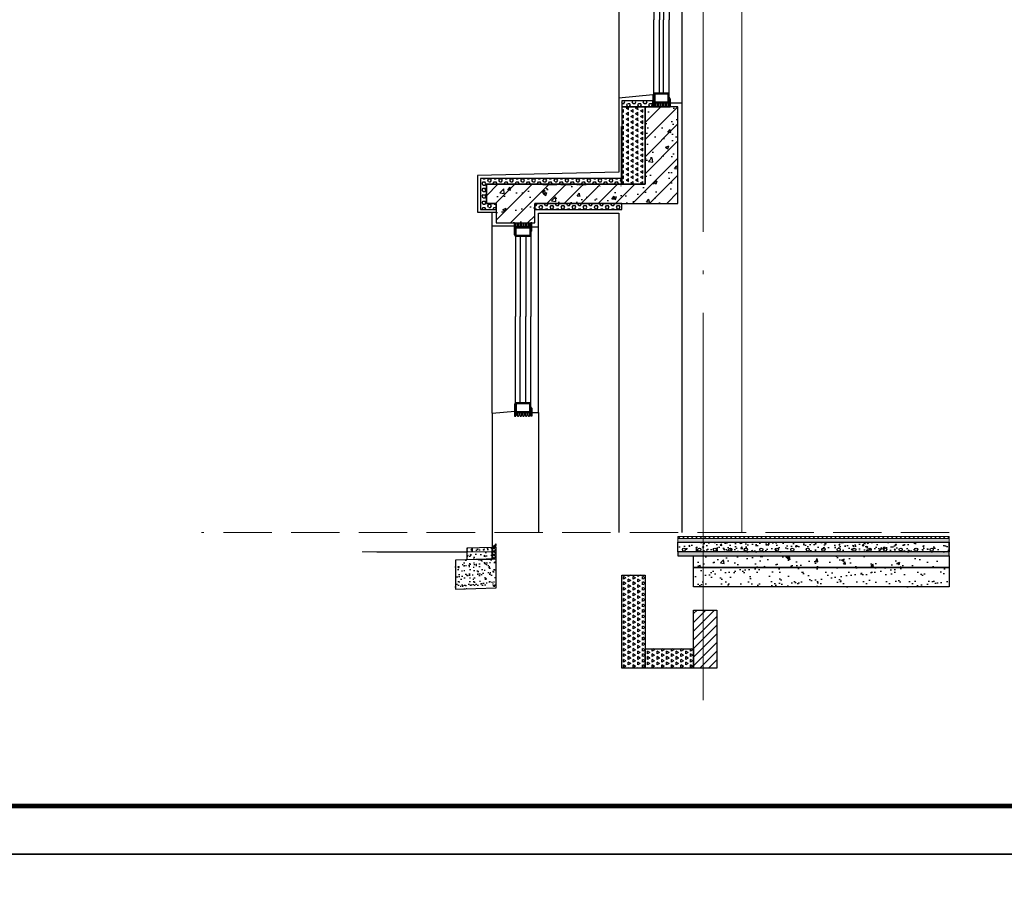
# Model space of a CAD drawing. Extents: x 447288 to 563800, y -194684 to 241749.
# Tile 14 of 91: x 467896 to 472982, y -179952 to -175522. Entities that reach past the tile are written whole.
import ezdxf

# ---------------------------------------------------------------- set-up
doc = ezdxf.new("R2010")
doc.units = 0
doc.header["$LTSCALE"] = 1000
for name, pattern in [('35$0$DASH', [0.35, 0.25, -0.1]), ('AX-D-ZZ$0$AX-08-D-ZZ-20$0$AX-00-11~17、23~24-D$0$Ax-00-D（2015.09.30yiqian)$0$DASH', [0.35, 0.25, -0.1]), ('DASH', [0.35, 0.25, -0.1]), ('DOTE', [2.4200000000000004, 2, -0.2, 0.02, -0.2])]:
    doc.linetypes.add(name, pattern=pattern)
doc.layers.get('0').update_dxf_attribs({"lineweight": 20})
for name, color, linetype in [('35$0$A-detl-FINISH', 1, 'Continuous'), ('35$0$A-detl-XH', 8, 'Continuous'), ('35$0$PUB_HATCH', 8, 'Continuous'), ('35$0$保温层', 2, 'Continuous'), ('8$0$PUB_HATCH', 8, 'Continuous'), ('A-ELEV-THIN', 7, 'Continuous'), ('A-ELEV-WIN1', 135, 'Continuous'), ('A-OVER', 7, 'Continuous'), ('A-WATER-LAYER', 7, 'Continuous'), ('COLUMN', 9, 'Continuous'), ('fill', 252, 'Continuous'), ('PUB_HATCH', 8, 'Continuous'), ('PUB_TITLE', 4, 'Continuous'), ('SURFACE', 6, 'Continuous')]:
    doc.layers.add(name, color=color, linetype=linetype)
doc.layers.add('A-ASIS', color=115, linetype='DASH', lineweight=0, plot=False)
doc.layers.add('DOTE', color=10, linetype='DOTE', lineweight=9)
doc.layers.add('防水', color=124, linetype='Continuous', lineweight=0)
pattern_1 = [(150, (-425816.6119343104, -215509.8476359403), (-24.74667295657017, -14.28749487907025), [14.2875, -14.2875]), (210, (-425816.6119343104, -215509.8476359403), (-2.9565701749e-06, -28.57499487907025), [14.2875, -14.2875]), (90, (-425828.9852843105, -215516.9913859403), (-24.74667, 14.2875), [14.2875, -14.2875])]
pattern_2 = [(45, (0, 0), (-44.19417382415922, 44.19417382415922), []), (50, (0, 0), (179.3150456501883, -15.68803374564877), [18.75, -206.25]), (355, (0, 0), (-34.68783340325, 188.0480334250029), [15, -165]), (100.4514, (14.94292, -1.307334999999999), (144.6273454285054, 172.3598855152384), [15.9350475, -175.285528]), (46.1842, (0, 50), (266.8102621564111, -41.37975358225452), [28.125, -309.375]), (96.6356, (22.23418625, 46.55167324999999), (233.6656763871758, 243.5294677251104), [23.902572, -262.92825]), (351.1842000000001, (0, 50), (233.6654862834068, 243.5296502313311), [22.5, -247.5]), (21, (25, 37.5), (149.2267630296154, -100.6547226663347), [18.75, -206.25]), (326, (25, 37.5), (60.82883298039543, 181.2875112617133), [15, -165]), (71.4514, (37.43555825, 29.1120985), (210.0556571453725, 80.6326241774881), [15.9350475, -175.285528]), (37.5, (0, 0), (3.039963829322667, 83.22346345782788), [0, -163, 0, -167.5, 0, -165.625]), (7.499999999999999, (0, 0), (65.76738436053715, 98.60292797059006), [0, -95.5, 0, -159.25, 0, -63.125]), (327.5, (-55.75, 0), (133.4556090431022, -5.638717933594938), [0, -62.5, 0, -195, 0, -258.75]), (317.5, (-80.75000000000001, 0), (145.7965423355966, 25.02624558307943), [0, -81.25, 0, -129.5, 0, -183.75])]

# ---------------------------------------------------------------- blocks, each defined once
blk = doc.blocks.new('*U187')
at = {"layer": '35$0$A-detl-XH', "linetype": 'Continuous'}
h = blk.add_hatch(dxfattribs=at)
h.set_pattern_fill('混凝土', color=256, scale=10, style=0)
h.set_pattern_definition([(50, (-50333.92332323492, -34543.10917597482), (71.72601826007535, -6.27521349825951), [7.5, -82.5]), (355, (-50333.92332323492, -34543.10917597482), (-13.8751333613, 75.21921337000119), [6, -66]), (100.4514, (-50327.94615523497, -34543.63210997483), (57.85093817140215, 68.94395420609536), [6.374019, -70.1142112]), (46.18420000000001, (-50333.92332323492, -34523.10917597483), (106.7241048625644, -16.5519014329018), [11.2499999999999, -123.7499999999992]), (96.6356, (-50325.02964873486, -34524.48850667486), (93.46627055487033, 97.41178709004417), [9.561028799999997, -105.1713]), (351.1842000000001, (-50333.92332323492, -34523.10917597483), (93.46619451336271, 97.41186009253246), [9, -99]), (21, (-50323.92332323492, -34528.10917597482), (59.69070521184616, -40.26188906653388), [7.5, -82.5]), (326, (-50323.92332323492, -34528.10917597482), (24.33153319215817, 72.5150045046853), [6, -66]), (71.4514, (-50318.94909993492, -34531.46433657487), (84.02226285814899, 32.25304967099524), [6.374019, -70.1142112]), (37.5, (-50333.92332323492, -34543.10917597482), (1.215985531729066, 33.28938538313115), [0, -65.19999999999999, 0, -67, 0, -66.25]), (7.499999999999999, (-50333.92332323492, -34543.10917597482), (26.30695374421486, 39.44117118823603), [0, -38.2, 0, -63.7, 0, -25.25]), (327.5, (-50356.22332323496, -34543.10917597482), (53.3822436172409, -2.255487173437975), [0, -25, 0, -78, 0, -103.5]), (317.5, (-50366.22332323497, -34543.10917597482), (58.31861693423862, 10.01049823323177), [0, -32.5, 0, -51.79999999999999, 0, -73.5])])
h.paths.add_polyline_path([(-487.7886558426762, 99.9924670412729), (913.6182601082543, 99.99234911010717), (913.6182600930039, 49.99988189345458), (-487.7886558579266, 49.99999982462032)])
at = {"layer": '35$0$PUB_HATCH'}
h = blk.add_hatch(dxfattribs=at)
h.set_pattern_fill('ANSI31', color=256, scale=10, style=0)
h.set_pattern_definition([(45, (91.64921089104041, 0.0049129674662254), (-11.22532015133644, 11.22532015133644), [])])
h.paths.add_polyline_path([(-487.7886558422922, 129.9923491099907), (913.6182601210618, 129.9923491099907), (913.6182601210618, 119.9923491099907), (-487.7886558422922, 119.9923491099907)])
at = {"layer": '8$0$PUB_HATCH'}
h = blk.add_hatch(dxfattribs=at)
h.set_pattern_fill('HONEY', color=252, scale=5)
h.set_pattern_definition([(0, (913.6182600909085, 0), (11.90625, 6.874074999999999), [7.9375, -15.875]), (120, (913.6182600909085, 0), (-11.90624857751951, 6.874077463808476), [7.937499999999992, -15.87499999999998]), (60, (913.6182600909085, 0), (1.4224804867e-06, 13.74815246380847), [-15.875, 7.9375])])
h.paths.add_polyline_path([(913.6182600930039, 49.99988206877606), (-487.7886558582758, 50), (-487.7886558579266, 30), (913.618260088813, 29.99988206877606)])
at = {"layer": 'PUB_HATCH', "linetype": 'Continuous'}
h = blk.add_hatch(dxfattribs=at)
h.set_pattern_fill('AR-SAND', color=256, scale=10, style=0)
h.set_pattern_definition([(37.5, (-50333.92332321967, -34533.11670893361), (-0.8000156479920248, 24.47066186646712), [0, -19.304, 0, -21.59, 0, -20.6375]), (7.499999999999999, (-50333.92332321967, -34533.11670893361), (22.47616415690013, 35.84125502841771), [0, -10.414, 0, -17.399, 0, -6.667499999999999]), (327.5, (-50349.54432321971, -34533.11670893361), (39.5496185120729, 0.071859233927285), [0, -6.349999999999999, 0, -22.86, 0, -29.845]), (317.5, (-50349.54432321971, -34533.11670893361), (38.17782262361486, 11.14646616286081), [0, -3.174999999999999, 0, -14.986, 0, -17.145])])
h.paths.add_polyline_path([(913.6182599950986, 99.99234910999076), (913.6182601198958, 119.9923491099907), (-487.7886558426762, 119.9924670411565), (-487.7886557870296, 99.9924670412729)])
blk.add_lwpolyline([(-487.7886558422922, 129.9923491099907), (913.6182601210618, 129.9923491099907), (913.6182601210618, 119.9923491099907), (-487.7886558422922, 119.9923491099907)], close=True)
at = {"linetype": 'Continuous'}
blk.add_lwpolyline([(913.6182599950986, 99.99234910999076), (913.6182601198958, 119.9923491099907), (-487.7886558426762, 119.9924670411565), (-487.7886557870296, 99.9924670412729)], close=True, dxfattribs=at)
at = {"layer": '35$0$A-detl-FINISH', "linetype": 'Continuous'}
blk.add_line((-462.7886555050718, 99.9924670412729), (913.6182601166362, 99.99234910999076), dxfattribs=at)
for centre in [(-457.3738583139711, 62.0011796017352), (-377.3738583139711, 62.0011796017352), (-297.3738583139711, 62.0011796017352), (-217.3738583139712, 62.0011796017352), (-137.3738583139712, 62.0011796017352), (-57.37385831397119, 62.0011796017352), (22.6261416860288, 62.0011796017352), (102.6261416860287, 62.0011796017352), (182.6261416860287, 62.0011796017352), (262.6261416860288, 62.0011796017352), (342.6261416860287, 62.0011796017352), (422.6261416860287, 62.0011796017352), (502.6261416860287, 62.0011796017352), (582.6261416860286, 62.0011796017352), (662.6261416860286, 62.0011796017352), (742.6261416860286, 62.0011796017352), (822.6261416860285, 62.0011796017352)]:
    blk.add_circle(centre, 8, dxfattribs=at)
at = {"layer": '35$0$保温层'}
blk.add_lwpolyline([(913.6182600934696, 51.99988206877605), (913.6182599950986, 99.99234910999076)], dxfattribs=at)
at = {"layer": 'A-ELEV-THIN'}
blk.add_lwpolyline([(-487.7886558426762, 99.9924670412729), (913.6182601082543, 99.99234911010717), (913.6182600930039, 49.99988189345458), (-487.7886558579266, 49.99999982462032)], close=True, dxfattribs=at)
at = {"layer": 'SURFACE', "color": 2}
blk.add_lwpolyline([(913.6182600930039, 49.99988206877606), (-487.7886558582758, 50), (-487.7886558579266, 30), (913.618260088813, 29.99988206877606)], close=True, dxfattribs=at)
at = {"layer": '防水', "linetype": '35$0$DASH', "ltscale": 0.15, "const_width": 0.8}
blk.add_lwpolyline([(-487.7886558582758, 49.99999999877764), (913.618260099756, 49.99988189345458)], dxfattribs=at)
blk = doc.blocks.new('A$C5B8A4F07')
at = {"layer": 'A-OVER'}
for p, q in [((3.500000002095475, -3.000000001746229), (3.500000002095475, -17.0000000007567)), ((10.50000000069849, -17.0000000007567), (10.50000000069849, -3.000000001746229)), ((17.50000000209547, -3.000000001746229), (17.50000000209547, -17.0000000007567)), ((24.50000000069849, -17.0000000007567), (24.50000000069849, -3.000000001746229)), ((31.50000000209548, -3.000000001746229), (31.50000000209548, -17.0000000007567)), ((38.50000000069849, -17.0000000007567), (38.50000000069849, -3.000000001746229)), ((45.50000000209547, -3.000000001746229), (45.50000000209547, -17.0000000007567)), ((52.50000000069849, -17.0000000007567), (52.50000000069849, -3.000000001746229)), ((59.50000000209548, -3.000000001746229), (59.50000000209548, -17.0000000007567)), ((66.50000000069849, -17.0000000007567), (66.50000000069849, -3.000000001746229)), ((73.50000000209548, -3.000000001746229), (73.50000000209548, -17.0000000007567))]:
    blk.add_line(p, q, dxfattribs=at)
for centre, major_axis, ratio, start_param, end_param in [((77.00000000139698, -3.000000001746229), (-3.499999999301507, 3.464245e-10), 0.8571428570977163, 3.682692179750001, 6.28318530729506), ((3.0267984e-09, -17.0000000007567), (-3.499999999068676, 5.55234e-11), 0.8571428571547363, 1.570796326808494, 3.1415926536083), ((7.000000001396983, -3.000000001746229), (-3.499999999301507, 3.464245e-10), 0.8571428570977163, 3.141592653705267, 6.28318530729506), ((14, -17.0000000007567), (3.499999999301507, 3.671023e-10), 0.8571428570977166, 3.141592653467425, 4.712388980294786), ((14.0000000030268, -17.0000000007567), (-3.499999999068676, 5.55234e-11), 0.8571428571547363, 1.570796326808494, 3.1415926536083), ((21.00000000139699, -3.000000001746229), (-3.499999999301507, 3.464245e-10), 0.8571428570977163, 3.141592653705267, 6.28318530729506), ((28, -17.0000000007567), (3.499999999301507, 3.671023e-10), 0.8571428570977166, 3.141592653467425, 4.712388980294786), ((28.0000000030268, -17.0000000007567), (-3.499999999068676, 5.55234e-11), 0.8571428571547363, 1.570796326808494, 3.1415926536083), ((35.00000000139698, -3.000000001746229), (-3.499999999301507, 3.464245e-10), 0.8571428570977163, 3.141592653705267, 6.28318530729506), ((42, -17.0000000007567), (3.499999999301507, 3.671023e-10), 0.8571428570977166, 3.141592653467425, 4.712388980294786), ((42.00000000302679, -17.0000000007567), (-3.499999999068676, 5.55234e-11), 0.8571428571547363, 1.570796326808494, 3.1415926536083), ((49.00000000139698, -3.000000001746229), (-3.499999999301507, 3.464245e-10), 0.8571428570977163, 3.141592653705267, 6.28318530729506), ((56, -17.0000000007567), (3.499999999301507, 3.671023e-10), 0.8571428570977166, 3.141592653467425, 4.712388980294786), ((56.0000000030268, -17.0000000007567), (-3.499999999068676, 5.55234e-11), 0.8571428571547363, 1.570796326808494, 3.1415926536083), ((63.00000000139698, -3.000000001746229), (-3.499999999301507, 3.464245e-10), 0.8571428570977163, 3.141592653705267, 6.28318530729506), ((70, -17.0000000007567), (3.499999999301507, 3.671023e-10), 0.8571428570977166, 3.141592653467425, 4.712388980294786), ((70.0000000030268, -17.0000000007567), (-3.499999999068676, 5.55234e-11), 0.8571428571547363, 1.570796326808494, 3.1415926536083)]:
    blk.add_ellipse(centre, major_axis=major_axis, ratio=ratio, start_param=start_param, end_param=end_param, dxfattribs=at)
blk = doc.blocks.new('A$C768061CF')
at = {"layer": '防水'}
h = blk.add_hatch(color=256, dxfattribs=at)
edge = h.paths.add_edge_path()
edge.add_line((5, 1.55705493e-08), (5, 70.00000001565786))
edge.add_arc((-4.692196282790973, 70.38075277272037), 9.699672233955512, 298.93047216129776, 357.75032269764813, ccw=False)
edge.add_line((0, 61.89152810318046), (0, 1.55705493e-08))
edge.add_line((0, 1.55705493e-08), (5, 1.55705493e-08))
h = blk.add_hatch(color=256, dxfattribs=at)
edge = h.paths.add_edge_path()
edge.add_line((85, 1.55705493e-08), (85, 49.44352616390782))
edge.add_arc((94.69219628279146, 49.82427892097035), 9.699672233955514, 182.2496773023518, 241.0695278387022)
edge.add_line((90, 41.33505425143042), (90, 1.55705493e-08))
edge.add_line((90, 1.55705493e-08), (85, 1.55705493e-08))
at = {"layer": 'A-ELEV-WIN1'}
for points in [[(5, 20.00000000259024), (85, 20.00000000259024), (85, 70.00000000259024), (5, 70.00000000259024)], [(5, 20.00000000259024), (85, 20.00000000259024), (85, 70.00000000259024), (5, 70.00000000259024)], [(10, 25.00000000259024), (80, 25.00000000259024), (80, 65.00000000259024), (10, 65.00000000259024)]]:
    blk.add_lwpolyline(points, close=True, dxfattribs=at)
at = {"layer": 'A-OVER'}
for points in [[(5, 1.55705493e-08), (5, 70.00000001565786, -0.262437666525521), (0, 61.89152810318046), (0, 1.55705493e-08)], [(85, 1.55705493e-08), (85, 49.44352616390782, 0.262437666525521), (90, 41.33505425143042), (90, 1.55705493e-08)]]:
    blk.add_lwpolyline(points, format="xyb", close=True, dxfattribs=at)
at = {"layer": 'PUB_HATCH'}
blk.add_line((85, 20.00000001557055), (85, 1.55705493e-08), dxfattribs=at)
at = {"layer": 'A-OVER'}
blk.add_blockref('A$C5B8A4F07', (4.999999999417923, 19.99999999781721), dxfattribs=at)
blk = doc.blocks.new('*U190')
blk.add_lwpolyline([(-45.00000000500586, 0), (45.00000000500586, 0)])
at = {"layer": 'A-ELEV-WIN1'}
for p, q in [((-39.99999999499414, 70.0000000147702), (-40.00000001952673, 449.9999813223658)), ((-9.999999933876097, 70.00000001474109), (-9.999999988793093, 449.9999813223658)), ((10.0000000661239, 70.00000001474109), (10.00000001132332, 449.9999813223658)), ((40.00000000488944, 70.0000000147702), (39.99999998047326, 449.9999813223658))]:
    blk.add_line(p, q, dxfattribs=at)
at = {"layer": 'A-OVER'}
blk.add_blockref('A$C768061CF', (-44.99999999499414, 1.2179953e-08), dxfattribs=at)
blk = doc.blocks.new('*U191')
blk.add_lwpolyline([(-45.00000000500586, 0), (45.00000000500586, 0)])
at = {"layer": 'A-ELEV-WIN1'}
for p, q in [((-39.99999999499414, 70.0000000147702), (-40.00000001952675, 450.0000000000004)), ((-9.999999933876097, 70.00000001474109), (-9.999999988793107, 450.0000000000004)), ((10.0000000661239, 70.00000001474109), (10.00000001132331, 450.0000000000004)), ((40.00000000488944, 70.0000000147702), (39.99999998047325, 450.0000000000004))]:
    blk.add_line(p, q, dxfattribs=at)
at = {"layer": 'A-OVER'}
blk.add_blockref('A$C768061CF', (-44.99999999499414, 1.2179953e-08), dxfattribs=at)
blk = doc.blocks.new('*U116')
at = {"layer": 'A-ELEV-WIN1'}
for p, q in [((5.000089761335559, 2075.560255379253), (5.000089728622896, 1661.323703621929)), ((30.00008444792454, 2075.56025562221), (30.00008438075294, 1661.323703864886)), ((60.0000849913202, 2075.560255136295), (60.0000849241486, 1661.323703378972)), ((85.00008976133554, 2075.560255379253), (85.0000897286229, 1661.323703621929))]:
    blk.add_line(p, q, dxfattribs=at)
at = {"layer": 'A-OVER', "xscale": -1, "rotation": 180}
blk.add_blockref('A$C768061CF', (8.9761335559e-05, 2145.560255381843), dxfattribs=at)
blk = doc.blocks.new('*U193')
at = {"layer": 'A-ELEV-WIN1'}
for p, q in [((5.000089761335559, 2075.560255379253), (5.000089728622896, 1629.79678446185)), ((30.00008444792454, 2075.56025562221), (30.00008438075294, 1629.796784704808)), ((60.0000849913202, 2075.560255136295), (60.0000849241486, 1629.796784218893)), ((85.00008976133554, 2075.560255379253), (85.0000897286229, 1629.79678446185))]:
    blk.add_line(p, q, dxfattribs=at)
at = {"layer": 'A-OVER', "xscale": -1, "rotation": 180}
blk.add_blockref('A$C768061CF', (8.9761335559e-05, 2145.560255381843), dxfattribs=at)
blk = doc.blocks.new('*U192')
at = {"layer": 'fill'}
h = blk.add_hatch(dxfattribs=at)
h.set_pattern_fill('TRIANG', color=256, scale=10, angle=90, style=0)
h.set_pattern_definition([(150, (0, 3558.207296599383), (-24.74667295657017, -14.28749487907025), [14.2875, -14.2875]), (210, (0, 3558.207296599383), (-2.9565701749e-06, -28.57499487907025), [14.2875, -14.2875]), (90, (-12.37335, 3551.063546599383), (-24.74667, 14.2875), [14.2875, -14.2875])])
h.paths.add_polyline_path([(-20, 2029.10339723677), (100, 2029.10339723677), (100, 1629.103899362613), (-20, 1629.103899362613)])
at = {"layer": 'SURFACE'}
blk.add_lwpolyline([(-20, 2029.10339723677), (100, 2029.10339723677), (100, 1629.103899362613), (-20, 1629.103899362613)], close=True, dxfattribs=at)
blk = doc.blocks.new('*U248')
at = {"layer": 'PUB_HATCH'}
h = blk.add_hatch(dxfattribs=at)
h.set_pattern_fill('HEX', color=256, scale=10, style=0)
h.set_pattern_definition([(0, (-753516.2738965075, 93999.30719945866), (0, 16.49778), [9.525, -19.05]), (120, (-753516.2738965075, 93999.30719945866), (-14.28749658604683, -8.248889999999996), [9.524999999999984, -19.04999999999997]), (60, (-753506.7488965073, 93999.30719945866), (-14.28749658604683, 8.248890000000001), [9.525, -19.05])])
h.paths.add_polyline_path([(-30.00000275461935, 30.00000275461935), (-30.00000275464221, 6.18456e-11), (0, 0), (129.9999886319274, -5.82077e-11), (129.9999886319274, 30.00000275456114)])
at = {"layer": 'SURFACE'}
blk.add_lwpolyline([(-30.00000275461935, 30.00000275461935), (-30.00000275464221, 6.18456e-11), (-2.28653e-11, 6.18456e-11), (0, 0), (129.9999886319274, -5.82077e-11), (129.9999886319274, 30.00000275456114)], close=True, dxfattribs=at)
blk = doc.blocks.new('*U197')
at = {"layer": 'PUB_HATCH'}
h = blk.add_hatch(dxfattribs=at)
h.set_pattern_fill('HEX', color=256, scale=10, style=0)
h.set_pattern_definition([(0, (-753226.2707769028, 93999.30719945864), (0, 16.49778), [9.525, -19.05]), (120, (-753226.2707769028, 93999.30719945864), (-14.28749658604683, -8.248889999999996), [9.524999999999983, -19.04999999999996]), (60, (-753216.7457769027, 93999.30719945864), (-14.28749658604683, 8.248890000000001), [9.525, -19.05])])
h.paths.add_polyline_path([(-30.00000275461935, 30.00000275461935), (-30.00000275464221, 2.28653e-11), (0, 0), (420.003108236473, -5.82077e-11), (420.003108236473, 30.00000275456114)])
at = {"layer": 'SURFACE'}
blk.add_lwpolyline([(-30.00000275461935, 30.00000275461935), (-30.00000275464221, 2.28653e-11), (-2.28653e-11, 2.28653e-11), (0, 0), (420.003108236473, -5.82077e-11), (420.003108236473, 30.00000275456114)], close=True, dxfattribs=at)

msp = doc.modelspace()

# ---------------------------------------------------------------- hatches: boundary and pattern name
at = {"layer": 'fill'}
h = msp.add_hatch(dxfattribs=at)
h.set_pattern_fill('TRIANG', color=256, scale=10, angle=90, style=0)
h.set_pattern_definition(pattern_1)
h.paths.add_polyline_path([(471006.6551018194, -178391.56526377), (471126.6551018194, -178391.56526377), (471126.6551017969, -178871.564380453), (471006.6551017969, -178871.564380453)])
h = msp.add_hatch(dxfattribs=at)
h.set_pattern_fill('TRIANG', color=256, scale=10, angle=90, style=0)
h.set_pattern_definition(pattern_1)
h.paths.add_polyline_path([(471126.6551018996, -178771.564380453), (471376.6582120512, -178771.5643804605), (471376.6582120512, -178871.5643804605), (471126.6551018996, -178871.564380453)])
at = {"layer": 'PUB_HATCH'}
h = msp.add_hatch(dxfattribs=at)
h.set_pattern_fill('钢筋混凝土', color=256, scale=25, style=0)
h.set_pattern_definition(pattern_2)
h.paths.add_polyline_path([(471126.6488840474, -176371.5652634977), (471296.6520066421, -176371.5652634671), (471296.652006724, -175971.5657656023), (471126.6488839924, -175971.5657656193)])
h = msp.add_hatch(dxfattribs=at)
h.set_pattern_fill('HEX', color=256, scale=9.989999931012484, angle=360, style=0)
h.set_pattern_definition([(360, (-123418.3213750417, -1037193.521488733), (4e-15, 16.48128210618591), [9.515474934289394, -19.03094986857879]), (119.9999999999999, (-123418.3213750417, -1037193.521488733), (-14.2732089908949, -8.24064105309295), [9.515474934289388, -19.03094986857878]), (59.99999999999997, (-123408.8059001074, -1037193.521488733), (-14.2732089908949, 8.240641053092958), [9.515474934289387, -19.03094986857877])])
h.paths.add_polyline_path([(470306.6520073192, -176471.4652634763), (470306.6520073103, -176371.5652634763), (471006.6488839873, -176371.565263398), (471006.6488839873, -176341.595263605), (470276.6820075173, -176341.5952636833), (470276.6820075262, -176501.4352632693), (470356.6019907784, -176501.4352616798), (470356.6019907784, -176471.4652618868)])
h = msp.add_hatch(dxfattribs=at)
h.set_pattern_fill('钢筋混凝土', color=256, scale=25, style=0)
h.set_pattern_definition(pattern_2)
h.paths.add_polyline_path([(471296.6488840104, -176471.5652634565), (471296.6488839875, -176371.5652634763), (470306.6520035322, -176371.5652634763), (470306.6520035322, -176471.5652634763), (470356.6520035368, -176471.5652634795), (470356.6520035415, -176571.5652634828), (470556.6520035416, -176571.5652634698), (470556.6520035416, -176471.5652634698), (471126.6488839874, -176471.5652634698), (471126.6488840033, -176471.5652634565)])
h = msp.add_hatch(dxfattribs=at)
h.set_pattern_fill('混凝土', color=256, scale=10)
h.set_pattern_definition([(50, (-194024.5731912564, -419377.1938542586), (71.72601826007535, -6.27521349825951), [7.5, -82.5]), (355, (-194024.5731912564, -419377.1938542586), (-13.8751333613, 75.21921337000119), [6, -66]), (100.4514, (-194018.5960232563, -419377.7167882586), (57.85093817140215, 68.94395420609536), [6.37401899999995, -70.1142111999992]), (46.18420000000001, (-194024.5731912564, -419357.1938542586), (106.7241048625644, -16.5519014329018), [11.24999999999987, -123.7499999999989]), (96.6356, (-194015.6795167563, -419358.5731849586), (93.46627055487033, 97.41178709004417), [9.561028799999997, -105.1713]), (351.1842000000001, (-194024.5731912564, -419357.1938542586), (93.46619451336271, 97.41186009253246), [9, -99]), (21, (-194014.5731912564, -419362.1938542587), (59.69070521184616, -40.26188906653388), [7.5, -82.5]), (326, (-194014.5731912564, -419362.1938542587), (24.33153319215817, 72.5150045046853), [6, -66]), (71.4514, (-194009.5989679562, -419365.5490148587), (84.02226285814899, 32.25304967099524), [6.374019, -70.1142112]), (37.5, (-194024.5731912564, -419377.1938542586), (1.215985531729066, 33.28938538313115), [0, -65.19999999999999, 0, -67, 0, -66.25]), (7.499999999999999, (-194024.5731912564, -419377.1938542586), (26.30695374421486, 39.44117118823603), [0, -38.2, 0, -63.7, 0, -25.25]), (327.5, (-194046.8731912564, -419377.1938542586), (53.3822436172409, -2.255487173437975), [0, -25, 0, -78, 0, -103.5]), (317.5, (-194056.8731912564, -419377.1938542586), (58.31861693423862, 10.01049823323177), [0, -32.5, 0, -51.79999999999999, 0, -73.5])])
h.paths.add_polyline_path([(470206.6519129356, -178251.2644950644), (470206.6519129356, -178311.3124758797), (470336.7983212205, -178308.1514194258), (470336.7983242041, -178248.1034384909)])
h = msp.add_hatch(dxfattribs=at)
h.set_pattern_fill('ANSI37', color=256, scale=3)
h.set_pattern_definition([(45, (-194694.57300917, -419367.9903864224), (-3.367596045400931, 3.367596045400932), []), (135, (-194694.57300917, -419367.9903864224), (-3.367596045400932, -3.367596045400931), [])])
edge = h.paths.add_edge_path()
edge.add_line((470336.8020694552, -178248.1363722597), (470356.5102942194, -178247.3677514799))
edge.add_line((470356.5102942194, -178247.3677514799), (470356.6522694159, -178228.8610195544))
edge.add_arc((470302.3183752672, -178192.7655019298), 65.23080902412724, 301.91369314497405, 326.4028059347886, ccw=False)
h = msp.add_hatch(dxfattribs=at)
h.set_pattern_fill('ANSI37', color=256, scale=8)
h.set_pattern_definition([(45, (466582.3607737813, -179840.4900853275), (-8.980256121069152, 8.980256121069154), []), (135, (466582.3607737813, -179840.4900853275), (-8.980256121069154, -8.980256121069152), [])])
h.paths.add_polyline_path([(470336.7945652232, -178308.2045031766), (470356.6521307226, -178307.4102005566), (470356.6521770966, -178247.3622180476), (470336.8020802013, -178248.0503547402)])
h = msp.add_hatch(dxfattribs=at)
h.set_pattern_fill('砂灰土', color=256, scale=10)
h.set_pattern_definition([(37.5, (-194024.5731912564, -419377.1938542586), (-1.259867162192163, 38.53647538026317), [0, -30.4, 0, -34, 0, -32.5]), (7.499999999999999, (-194024.5731912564, -419377.1938542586), (35.39553410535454, 56.4429213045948), [0, -16.4, 0, -27.4, 0, -10.5]), (327.5, (-194049.1731912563, -419377.1938542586), (62.2828372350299, 0.1131810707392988), [0, -10, 0, -36, 0, -47]), (317.5, (-194049.1731912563, -419377.1938542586), (60.12253209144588, 17.55351129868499), [0, -5, 0, -23.6, 0, -27])])
h.paths.add_polyline_path([(470146.6519129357, -178313.7124758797), (470146.6519129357, -178463.8324279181), (470356.6520010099, -178457.5301577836), (470356.6520036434, -178307.4102056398)])
h = msp.add_hatch(dxfattribs=at)
h.set_pattern_fill('混凝土', color=256, scale=20)
h.set_pattern_definition([(50, (-232872.3479942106, 278684.435564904), (143.4520365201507, -12.55042699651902), [15, -165]), (355, (-232872.3479942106, 278684.435564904), (-27.7502667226, 150.4384267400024), [12, -132]), (100.4514, (-232860.3936582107, 278683.389696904), (115.7018763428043, 137.8879084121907), [12.748038, -140.2284224]), (46.18420000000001, (-232872.3479942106, 278724.435564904), (213.4482097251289, -33.10380286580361), [22.49999999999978, -247.4999999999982]), (96.6356, (-232854.5606452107, 278721.676903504), (186.9325411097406, 194.8235741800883), [19.1220576, -210.3426]), (351.1842000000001, (-232872.3479942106, 278724.435564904), (186.9323890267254, 194.8237201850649), [18, -198]), (21, (-232852.3479942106, 278714.435564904), (119.3814104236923, -80.52377813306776), [15, -165]), (326, (-232852.3479942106, 278714.435564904), (48.66306638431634, 145.0300090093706), [12, -132]), (71.4514, (-232842.3995476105, 278707.725243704), (168.0445257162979, 64.50609934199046), [12.748038, -140.2284224]), (37.5, (-232872.3479942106, 278684.435564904), (2.431971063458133, 66.5787707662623), [0, -130.4, 0, -134, 0, -132.5]), (7.499999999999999, (-232872.3479942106, 278684.435564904), (52.61390748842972, 78.88234237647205), [0, -76.39999999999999, 0, -127.4, 0, -50.5]), (327.5, (-232916.9479942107, 278684.435564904), (106.7644872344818, -4.510974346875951), [0, -50, 0, -156, 0, -207]), (317.5, (-232936.9479942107, 278684.435564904), (116.6372338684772, 20.02099646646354), [0, -65, 0, -103.6, 0, -147])])
h.paths.add_polyline_path([(471376.6551140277, -178291.5644295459), (472698.0589195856, -178291.564433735), (472698.0589194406, -178351.5644337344), (471376.6551138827, -178351.5644295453)])
h = msp.add_hatch(dxfattribs=at)
h.set_pattern_fill('AR-SAND', color=256, scale=30)
h.set_pattern_definition([(37.5, (-2974791.347242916, -2191206.636411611), (-2.400046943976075, 73.41198559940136), [0, -57.91199999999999, 0, -64.77000000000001, 0, -61.91250000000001]), (7.499999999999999, (-2974791.347242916, -2191206.636411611), (67.42849247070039, 107.5237650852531), [0, -31.242, 0, -52.197, 0, -20.0025]), (327.5, (-2974838.210242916, -2191206.636411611), (118.6488555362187, 0.215577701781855), [0, -19.05, 0, -68.58, 0, -89.53500000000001]), (317.5, (-2974838.210242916, -2191206.636411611), (114.5334678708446, 33.43939848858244), [0, -9.525, 0, -44.958, 0, -51.43499999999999])])
h.paths.add_polyline_path([(471376.6551138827, -178351.5644295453), (472698.0589194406, -178351.5644337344), (472698.0589194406, -178451.5644316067), (471376.6551138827, -178451.5644274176)])
h = msp.add_hatch(dxfattribs=at)
h.set_pattern_fill('ANSI31', color=256, scale=19.99999999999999)
h.set_pattern_definition([(44.99999999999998, (-59298.47757311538, -247500.6022231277), (-22.45064030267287, 22.45064030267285), [])])
h.paths.add_polyline_path([(471376.6582120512, -178871.5643804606), (471496.6582120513, -178871.5643804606), (471496.6582120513, -178571.5643804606), (471376.6582120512, -178571.5643804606)])

# ---------------------------------------------------------------- linework, layer by layer
at = {"color": 0}
msp.add_line((471626.6519977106, -178171.5644896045), (471626.6519755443, -174511.5657556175), dxfattribs=at)
msp.add_line((470356.6520035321, -178271.5652626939), (469665.0286895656, -178271.5652634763))
at = {"layer": 'A-ASIS'}
msp.add_lwpolyline([(472698.0589195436, -178171.5644384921), (468835.6642130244, -178171.5644902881)], dxfattribs=at)
at = {"layer": 'A-ELEV-THIN'}
msp.add_line((469740.7886012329, -178271.564490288), (470206.6519148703, -178271.5644902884), dxfattribs=at)
msp.add_line((469740.7886012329, -178271.564490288), (470206.6519148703, -178271.5644902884), dxfattribs=at)
for points in [[(470206.6519129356, -178251.2644950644), (470206.6519129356, -178311.3124758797), (470336.7983212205, -178308.1514194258), (470336.7983242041, -178248.1034384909)], [(470336.7945652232, -178308.2045031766), (470356.6521307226, -178307.4102005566), (470356.6521770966, -178247.3622180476), (470336.8020802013, -178248.0503547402)], [(470146.6519129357, -178313.7124758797), (470146.6519129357, -178463.8324279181), (470356.6520010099, -178457.5301577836), (470356.6520036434, -178307.4102056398)], [(471376.6551138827, -178351.5644295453), (472698.0589194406, -178351.5644337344), (472698.0589194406, -178451.5644316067), (471376.6551138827, -178451.5644274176)], [(471496.6582120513, -178871.5643804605), (471376.6582120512, -178871.5643804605), (471376.6582120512, -178571.5643804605), (471496.6582120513, -178571.5643804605)], [(471126.6551018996, -178771.564380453), (471376.6582120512, -178771.5643804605), (471376.6582120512, -178871.5643804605), (471126.6551018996, -178871.564380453)]]:
    msp.add_lwpolyline(points, close=True, dxfattribs=at)
at = {"layer": 'A-ELEV-THIN', "elevation": -500}
msp.add_lwpolyline([(470336.8020694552, -178248.1363722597), (470336.8020694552, -178248.1363722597), (470356.5102942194, -178247.3677514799), (470356.6522694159, -178228.8610195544), (470356.6522694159, -178228.8610195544), (470356.6522694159, -178228.8610195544, -0.107262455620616)], format="xyb", close=True, dxfattribs=at)
at = {"layer": 'A-OVER'}
msp.add_line((470336.622014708, -177554.1877386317), (470336.622014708, -176516.4352620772), dxfattribs=at)
for points in [[(470991.6551149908, -175116.5657408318), (470991.6551312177, -176308.5856668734)], [(471316.6520284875, -175091.5657432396), (471316.6520697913, -178171.5644572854)], [(471166.6519981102, -175909.6742374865), (470991.6551262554, -175926.5657628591)], [(471256.6519981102, -175951.5657656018), (471316.6520402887, -175951.5657647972)], [(470991.6551312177, -176308.5856668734), (470261.6820075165, -176326.5952636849), (470261.6820075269, -176516.4352635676), (470356.652003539, -176516.4352635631)], [(470541.4170035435, -176591.5652634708), (470576.6520035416, -176591.5652634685), (470576.6520035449, -176521.5652635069), (470991.6551334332, -176521.5652635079), (470991.655135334, -178171.5652638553)], [(470336.622014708, -176586.5652634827), (470451.5070035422, -176586.5652634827)], [(470576.432008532, -177551.5852511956), (470576.6520035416, -176591.5652634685)], [(470453.2701197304, -177545.7122230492), (470336.6720153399, -177555.3877469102), (470336.67201615, -178271.5652627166)], [(470505.100085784, -177551.5852957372), (470576.432008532, -177551.5852511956), (470576.432008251, -178171.5644669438)]]:
    msp.add_lwpolyline(points, dxfattribs=at)
at = {"layer": 'A-WATER-LAYER', "color": 5, "linetype": 'AX-D-ZZ$0$AX-08-D-ZZ-20$0$AX-00-11~17、23~24-D$0$Ax-00-D（2015.09.30yiqian)$0$DASH', "ltscale": 0.2, "const_width": 2.996999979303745}
msp.add_lwpolyline([(470306.6520084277, -176471.5652636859), (470306.6520061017, -176369.6672636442), (471002.3732519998, -176369.6672645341), (471002.3732520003, -176071.9652665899)], dxfattribs=at)
at = {"layer": 'COLUMN'}
for p, q in [((471296.652006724, -175971.5657656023), (471126.6488839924, -175971.5657656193)), ((471126.6488839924, -175971.5657656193), (471126.6488840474, -176371.5652634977)), ((471296.6520066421, -176371.5652634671), (471296.652006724, -175971.5657656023)), ((471126.6488840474, -176371.5652634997), (470306.6520035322, -176371.5652634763)), ((470306.6520035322, -176371.5652634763), (470306.6520035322, -176471.5652634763)), ((471296.6488840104, -176471.5652634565), (471296.6488839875, -176371.5652634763)), ((470306.6520035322, -176471.5652634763), (470356.6520035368, -176471.5652634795)), ((470356.6520035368, -176471.5652634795), (470356.6520035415, -176571.5652634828)), ((470556.6520035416, -176571.5652634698), (470556.6520035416, -176471.5652634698)), ((470556.6520035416, -176471.5652634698), (471126.6488839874, -176471.5652634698)), ((471126.6488840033, -176471.5652634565), (471296.6488840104, -176471.5652634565)), ((470356.6520035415, -176571.5652634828), (470556.6520035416, -176571.5652634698))]:
    msp.add_line(p, q, dxfattribs=at)
at = {"layer": 'DOTE'}
msp.add_line((471426.6520037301, -179036.8577467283), (471426.6520037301, -169159.4144680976), dxfattribs=at)
at = {"layer": 'PUB_TITLE'}
for points in [[(462373.1543495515, -179833.7049119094), (483398.1543495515, -179833.7049119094), (483398.1543495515, -164983.7049119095), (462373.1543495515, -164983.7049119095)], [(462373.1543495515, -194683.7049119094), (483398.1543495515, -194683.7049119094), (483398.1543495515, -179833.7049119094), (462373.1543495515, -179833.7049119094)]]:
    msp.add_lwpolyline(points, close=True, dxfattribs=at)
at = {"layer": 'PUB_TITLE', "const_width": 25}
msp.add_lwpolyline([(462998.1543495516, -179583.7049119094), (483148.1543495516, -179583.7049119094), (483148.1543495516, -165233.7049119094), (462998.1543495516, -165233.7049119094)], close=True, dxfattribs=at)
at = {"layer": 'SURFACE', "color": 6}
msp.add_lwpolyline([(470306.6520073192, -176471.4652634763), (470306.6520073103, -176371.5652634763), (471006.6488839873, -176371.565263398), (471006.6488839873, -176341.595263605), (470276.6820075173, -176341.5952636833), (470276.6820075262, -176501.4352632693), (470356.6019907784, -176501.4352616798), (470356.6019907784, -176471.4652618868)], close=True, dxfattribs=at)
at = {"layer": 'SURFACE'}
for points in [[(471376.6551140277, -178291.5644295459), (472698.0589195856, -178291.564433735), (472698.0589194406, -178351.5644337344), (471376.6551138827, -178351.5644295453)], [(471006.6551018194, -178391.56526377), (471126.6551018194, -178391.56526377), (471126.6551017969, -178871.564380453), (471006.6551017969, -178871.564380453)]]:
    msp.add_lwpolyline(points, close=True, dxfattribs=at)
at = {"layer": '防水', "linetype": '35$0$DASH', "ltscale": 0.15, "const_width": 1.5}
msp.add_lwpolyline([(471296.6520036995, -178271.5644337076), (472688.0586825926, -178271.5644337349)], dxfattribs=at)

# ---------------------------------------------------------------- block references
at = {"xscale": -1}
msp.add_blockref('*U192', (471106.6488839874, -178000.6691628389), dxfattribs=at)
for name, p in [('*U248', (471036.6520094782, -175971.5657656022)), ('*U197', (470586.6520062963, -176501.5652662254)), ('*U187', (471784.4406594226, -178321.5568273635, -500))]:
    msp.add_blockref(name, p)
at = {"xscale": 0.999, "yscale": 0.999, "zscale": 0.999}
msp.add_blockref('*U116', (470451.5069138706, -178714.7799425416), dxfattribs=at)
at = {"xscale": -0.999, "yscale": 0.999, "zscale": 0.999, "rotation": 180}
msp.add_blockref('*U193', (470451.5069138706, -175426.9505749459), dxfattribs=at)
at = {"layer": 'A-OVER', "xscale": -1, "rotation": 180}
msp.add_blockref('*U190', (471211.6519981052, -175071.5657842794), dxfattribs=at)
at = {"layer": 'A-OVER'}
msp.add_blockref('*U191', (471211.6519981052, -175971.5657656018), dxfattribs=at)

doc.saveas('drawing.dxf')
